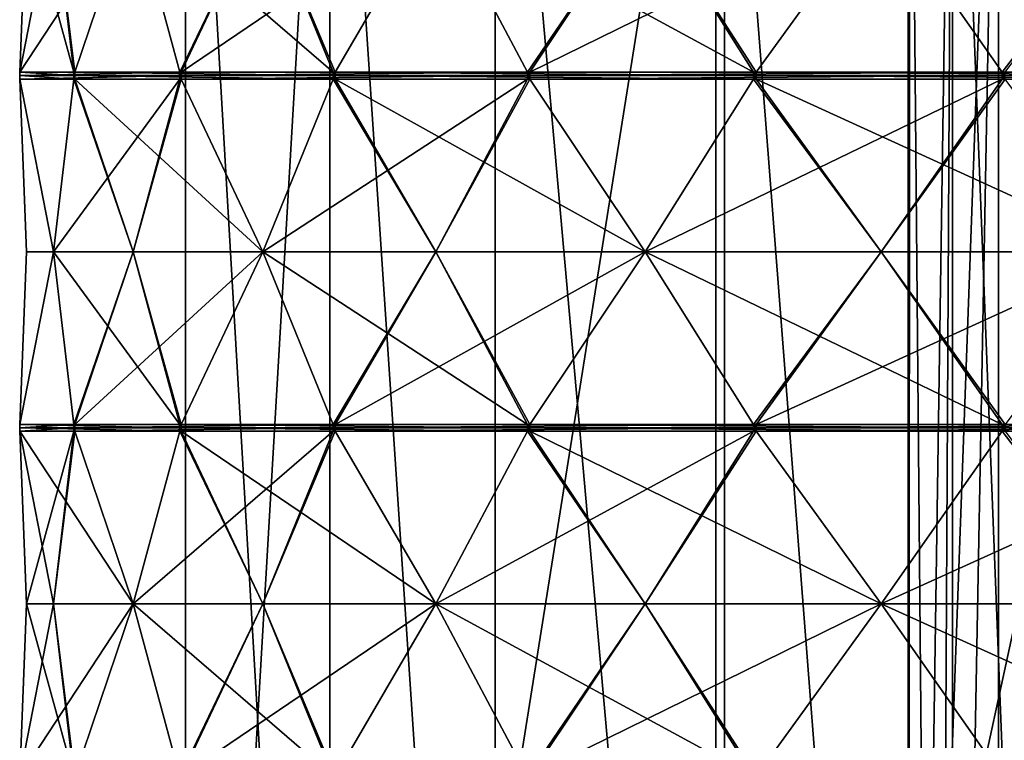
# Model space of a CAD drawing. Header units: millimetres. Extents: x -22 to 22, y 0 to 166.
# Tile 114 of 119: x -17 to -4, y 146 to 156. Entities that reach past the tile are written whole.
import ezdxf

# ---------------------------------------------------------------- set-up
doc = ezdxf.new("R2010")
doc.units = ezdxf.units.MM
doc.header["$LTSCALE"] = 65.185185
for name, color, linetype in [('399', 7, 'CONTINUOUS'), ('402', 7, 'CONTINUOUS'), ('416', 7, 'CONTINUOUS'), ('419', 7, 'CONTINUOUS'), ('420', 7, 'CONTINUOUS'), ('421', 7, 'CONTINUOUS'), ('422', 7, 'CONTINUOUS'), ('423', 7, 'CONTINUOUS'), ('424', 7, 'CONTINUOUS'), ('425', 7, 'CONTINUOUS'), ('434', 7, 'CONTINUOUS'), ('435', 7, 'CONTINUOUS'), ('436', 7, 'CONTINUOUS'), ('437', 7, 'CONTINUOUS'), ('438', 7, 'CONTINUOUS'), ('439', 7, 'CONTINUOUS'), ('440', 7, 'CONTINUOUS'), ('503', 7, 'CONTINUOUS'), ('504', 7, 'CONTINUOUS'), ('505', 7, 'CONTINUOUS'), ('506', 7, 'CONTINUOUS'), ('507', 7, 'CONTINUOUS'), ('508', 7, 'CONTINUOUS'), ('509', 7, 'CONTINUOUS'), ('518', 7, 'CONTINUOUS'), ('519', 7, 'CONTINUOUS'), ('520', 7, 'CONTINUOUS'), ('521', 7, 'CONTINUOUS'), ('522', 7, 'CONTINUOUS'), ('523', 7, 'CONTINUOUS'), ('524', 7, 'CONTINUOUS'), ('605', 7, 'CONTINUOUS'), ('609', 7, 'CONTINUOUS'), ('670', 7, 'CONTINUOUS'), ('674', 7, 'CONTINUOUS'), ('678', 7, 'CONTINUOUS'), ('682', 7, 'CONTINUOUS'), ('685', 7, 'CONTINUOUS'), ('689', 7, 'CONTINUOUS'), ('692', 7, 'CONTINUOUS'), ('696', 7, 'CONTINUOUS'), ('699', 7, 'CONTINUOUS'), ('703', 7, 'CONTINUOUS'), ('706', 7, 'CONTINUOUS'), ('710', 7, 'CONTINUOUS')]:
    doc.layers.add(name, color=color, linetype=linetype)

msp = doc.modelspace()

# ---------------------------------------------------------------- linework, layer by layer
at = {"layer": '399', "linetype": 'CONTINUOUS'}
for points in [[(-14.919, 163.5, -0.042), (-12.91, 163.5, 7.458), (-14.919, 129, -0.042), (-14.919, 163.5, -0.042)], [(-14.919, 129, -0.042), (-12.91, 163.5, 7.458), (-12.91, 129, 7.458), (-14.919, 129, -0.042)], [(-12.91, 163.5, -7.542), (-14.919, 163.5, -0.042), (-12.91, 129, -7.542), (-12.91, 163.5, -7.542)], [(-12.91, 129, -7.542), (-14.919, 163.5, -0.042), (-14.919, 129, -0.042), (-12.91, 129, -7.542)], [(-12.91, 163.5, 7.458), (-7.419, 163.5, 12.948), (-12.91, 129, 7.458), (-12.91, 163.5, 7.458)], [(-12.91, 129, 7.458), (-7.419, 163.5, 12.948), (-7.419, 129, 12.948), (-12.91, 129, 7.458)], [(-7.419, 163.5, 12.948), (0.081, 163.5, 14.958), (-7.419, 129, 12.948), (-7.419, 163.5, 12.948)], [(-7.419, 129, 12.948), (0.081, 163.5, 14.958), (0.081, 129, 14.958), (-7.419, 129, 12.948)]]:
    msp.add_3dface(points, dxfattribs=at)
at = {"layer": '402', "linetype": 'CONTINUOUS'}
for points in [[(-4.866, 122, -0.768), (-4.471, 122, 2.026), (-4.843, 163.5, 0.826), (-4.866, 122, -0.768)], [(-4.249, 129, -2.542), (-4.866, 122, -0.768), (-4.249, 163.5, -2.542), (-4.249, 129, -2.542)], [(-4.249, 163.5, -2.542), (-4.866, 122, -0.768), (-4.843, 163.5, -0.911), (-4.249, 163.5, -2.542)], [(-4.843, 163.5, -0.911), (-4.866, 122, -0.768), (-4.843, 163.5, 0.826), (-4.843, 163.5, -0.911)], [(-4.843, 163.5, 0.826), (-4.471, 122, 2.026), (-4.249, 163.5, 2.457), (-4.843, 163.5, 0.826)], [(-4.471, 122, 2.026), (-2.627, 122, 4.161), (-4.249, 163.5, 2.457), (-4.471, 122, 2.026)], [(-4.249, 163.5, 2.457), (-2.627, 122, 4.161), (-3.133, 163.5, 3.788), (-4.249, 163.5, 2.457)]]:
    msp.add_3dface(points, dxfattribs=at)
at = {"layer": '416', "linetype": 'CONTINUOUS'}
for points in [[(-12.91, 163.5, -7.542), (-12.91, 129, -7.542), (-10.613, 129, -9.61), (-12.91, 163.5, -7.542)], [(-12.91, 163.5, -7.542), (-10.613, 129, -9.61), (-10.613, 163.5, -9.61), (-12.91, 163.5, -7.542)], [(-10.613, 129, -9.61), (-7.54, 129, -9.933), (-10.613, 163.5, -9.61), (-10.613, 129, -9.61)], [(-7.54, 129, -9.933), (-7.54, 163.5, -9.933), (-10.613, 163.5, -9.61), (-7.54, 129, -9.933)], [(-7.54, 129, -9.933), (-4.864, 129, -8.388), (-7.54, 163.5, -9.933), (-7.54, 129, -9.933)], [(-4.864, 129, -8.388), (-4.864, 163.5, -8.388), (-7.54, 163.5, -9.933), (-4.864, 129, -8.388)], [(-4.864, 129, -8.388), (-3.607, 129, -5.565), (-3.607, 163.5, -5.565), (-4.864, 129, -8.388)], [(-4.864, 129, -8.388), (-3.607, 163.5, -5.565), (-4.864, 163.5, -8.388), (-4.864, 129, -8.388)], [(-3.607, 129, -5.565), (-4.249, 129, -2.542), (-3.607, 163.5, -5.565), (-3.607, 129, -5.565)], [(-4.249, 129, -2.542), (-4.249, 163.5, -2.542), (-3.607, 163.5, -5.565), (-4.249, 129, -2.542)]]:
    msp.add_3dface(points, dxfattribs=at)
at = {"layer": '419', "linetype": 'CONTINUOUS'}
for points in [[(-6.978, 155.248, -15.946), (-7.015, 155.248, -15.93), (-8.526, 157.65, -14.95), (-6.978, 155.248, -15.946)], [(-5.239, 157.65, -16.414), (-6.978, 155.248, -15.946), (-8.526, 157.65, -14.95), (-5.239, 157.65, -16.414)], [(-6.996, 155.248, -15.938), (-7.015, 155.248, -15.93), (-6.978, 155.248, -15.946), (-6.996, 155.248, -15.938)]]:
    msp.add_3dface(points, dxfattribs=at)
at = {"layer": '420', "linetype": 'CONTINUOUS'}
for points in [[(-12.836, 155.248, -11.701), (-12.864, 155.248, -11.67), (-13.845, 157.65, -10.16), (-12.836, 155.248, -11.701)], [(-11.437, 157.65, -12.835), (-12.836, 155.248, -11.701), (-13.845, 157.65, -10.16), (-11.437, 157.65, -12.835)], [(-12.85, 155.248, -11.685), (-12.864, 155.248, -11.67), (-12.836, 155.248, -11.701), (-12.85, 155.248, -11.685)]]:
    msp.add_3dface(points, dxfattribs=at)
at = {"layer": '421', "linetype": 'CONTINUOUS'}
for points in [[(-16.461, 155.248, -5.439), (-16.474, 155.248, -5.4), (-16.757, 157.65, -3.621), (-16.461, 155.248, -5.439)], [(-15.645, 157.65, -7.044), (-16.461, 155.248, -5.439), (-16.757, 157.65, -3.621), (-15.645, 157.65, -7.044)], [(-16.468, 155.248, -5.419), (-16.474, 155.248, -5.4), (-16.461, 155.248, -5.439), (-16.468, 155.248, -5.419)]]:
    msp.add_3dface(points, dxfattribs=at)
at = {"layer": '422', "linetype": 'CONTINUOUS'}
for points in [[(-17.226, 155.248, 1.756), (-17.222, 155.248, 1.797), (-16.757, 157.65, 3.537), (-17.226, 155.248, 1.756)], [(-17.133, 157.65, -0.042), (-17.226, 155.248, 1.756), (-16.757, 157.65, 3.537), (-17.133, 157.65, -0.042)], [(-17.224, 155.248, 1.776), (-17.222, 155.248, 1.797), (-17.226, 155.248, 1.756), (-17.224, 155.248, 1.776)]]:
    msp.add_3dface(points, dxfattribs=at)
at = {"layer": '423', "linetype": 'CONTINUOUS'}
for points in [[(-15.645, 157.65, 6.959), (-14.998, 155.248, 8.64), (-13.845, 157.65, 10.076), (-15.645, 157.65, 6.959)], [(-14.998, 155.248, 8.64), (-14.978, 155.248, 8.675), (-13.845, 157.65, 10.076), (-14.998, 155.248, 8.64)], [(-14.988, 155.248, 8.658), (-14.978, 155.248, 8.675), (-14.998, 155.248, 8.64), (-14.988, 155.248, 8.658)]]:
    msp.add_3dface(points, dxfattribs=at)
at = {"layer": '424', "linetype": 'CONTINUOUS'}
for points in [[(-11.437, 157.65, 12.75), (-10.163, 155.248, 14.022), (-8.526, 157.65, 14.865), (-11.437, 157.65, 12.75)], [(-10.163, 155.248, 14.022), (-10.13, 155.248, 14.047), (-8.526, 157.65, 14.865), (-10.163, 155.248, 14.022)], [(-10.147, 155.248, 14.034), (-10.13, 155.248, 14.047), (-10.163, 155.248, 14.022), (-10.147, 155.248, 14.034)]]:
    msp.add_3dface(points, dxfattribs=at)
at = {"layer": '425', "linetype": 'CONTINUOUS'}
for points in [[(-5.239, 157.65, 16.329), (-3.557, 155.248, 16.973), (-1.719, 157.65, 17.077), (-5.239, 157.65, 16.329)], [(-3.557, 155.248, 16.973), (-3.517, 155.248, 16.982), (-1.719, 157.65, 17.077), (-3.557, 155.248, 16.973)], [(-3.537, 155.248, 16.977), (-3.517, 155.248, 16.982), (-3.557, 155.248, 16.973), (-3.537, 155.248, 16.977)]]:
    msp.add_3dface(points, dxfattribs=at)
at = {"layer": '434', "linetype": 'CONTINUOUS'}
for points in [[(-7.015, 155.152, -15.93), (-5.239, 152.75, -16.414), (-8.526, 152.75, -14.95), (-7.015, 155.152, -15.93)], [(-6.978, 155.152, -15.946), (-5.239, 152.75, -16.414), (-7.015, 155.152, -15.93), (-6.978, 155.152, -15.946)], [(-6.996, 155.152, -15.938), (-6.978, 155.152, -15.946), (-7.015, 155.152, -15.93), (-6.996, 155.152, -15.938)], [(-8.526, 152.75, -14.95), (-3.557, 150.348, -17.058), (-10.13, 150.348, -14.131), (-8.526, 152.75, -14.95)], [(-5.239, 152.75, -16.414), (-3.557, 150.348, -17.058), (-8.526, 152.75, -14.95), (-5.239, 152.75, -16.414)], [(-3.557, 150.348, -17.058), (-3.557, 150.3, -17.058), (-10.13, 150.348, -14.131), (-3.557, 150.348, -17.058)], [(-10.13, 150.348, -14.131), (-3.557, 150.3, -17.058), (-10.13, 150.3, -14.131), (-10.13, 150.348, -14.131)], [(-3.557, 150.3, -17.058), (-3.557, 150.252, -17.058), (-10.13, 150.3, -14.131), (-3.557, 150.3, -17.058)], [(-10.13, 150.3, -14.131), (-3.557, 150.252, -17.058), (-10.13, 150.252, -14.131), (-10.13, 150.3, -14.131)], [(-3.557, 150.252, -17.058), (-5.239, 147.85, -16.414), (-10.13, 150.252, -14.131), (-3.557, 150.252, -17.058)], [(-10.13, 150.252, -14.131), (-5.239, 147.85, -16.414), (-8.526, 147.85, -14.95), (-10.13, 150.252, -14.131)], [(-6.978, 145.448, -15.946), (-7.015, 145.448, -15.93), (-8.526, 147.85, -14.95), (-6.978, 145.448, -15.946)], [(-5.239, 147.85, -16.414), (-6.978, 145.448, -15.946), (-8.526, 147.85, -14.95), (-5.239, 147.85, -16.414)]]:
    msp.add_3dface(points, dxfattribs=at)
at = {"layer": '435', "linetype": 'CONTINUOUS'}
for points in [[(-12.864, 155.152, -11.67), (-11.437, 152.75, -12.835), (-13.845, 152.75, -10.16), (-12.864, 155.152, -11.67)], [(-12.836, 155.152, -11.701), (-11.437, 152.75, -12.835), (-12.864, 155.152, -11.67), (-12.836, 155.152, -11.701)], [(-12.85, 155.152, -11.685), (-12.836, 155.152, -11.701), (-12.864, 155.152, -11.67), (-12.85, 155.152, -11.685)], [(-13.845, 152.75, -10.16), (-10.163, 150.348, -14.107), (-14.978, 150.348, -8.76), (-13.845, 152.75, -10.16)], [(-11.437, 152.75, -12.835), (-10.163, 150.348, -14.107), (-13.845, 152.75, -10.16), (-11.437, 152.75, -12.835)], [(-10.163, 150.348, -14.107), (-10.163, 150.3, -14.107), (-14.978, 150.348, -8.76), (-10.163, 150.348, -14.107)], [(-14.978, 150.348, -8.76), (-10.163, 150.3, -14.107), (-14.978, 150.3, -8.76), (-14.978, 150.348, -8.76)], [(-10.163, 150.3, -14.107), (-10.163, 150.252, -14.107), (-14.978, 150.3, -8.76), (-10.163, 150.3, -14.107)], [(-14.978, 150.3, -8.76), (-10.163, 150.252, -14.107), (-14.978, 150.252, -8.76), (-14.978, 150.3, -8.76)], [(-10.163, 150.252, -14.107), (-11.437, 147.85, -12.835), (-14.978, 150.252, -8.76), (-10.163, 150.252, -14.107)], [(-14.978, 150.252, -8.76), (-11.437, 147.85, -12.835), (-13.845, 147.85, -10.16), (-14.978, 150.252, -8.76)], [(-12.836, 145.448, -11.701), (-12.864, 145.448, -11.67), (-13.845, 147.85, -10.16), (-12.836, 145.448, -11.701)], [(-11.437, 147.85, -12.835), (-12.836, 145.448, -11.701), (-13.845, 147.85, -10.16), (-11.437, 147.85, -12.835)]]:
    msp.add_3dface(points, dxfattribs=at)
at = {"layer": '436', "linetype": 'CONTINUOUS'}
for points in [[(-16.474, 155.152, -5.4), (-15.645, 152.75, -7.044), (-16.757, 152.75, -3.621), (-16.474, 155.152, -5.4)], [(-16.461, 155.152, -5.439), (-15.645, 152.75, -7.044), (-16.474, 155.152, -5.4), (-16.461, 155.152, -5.439)], [(-16.468, 155.152, -5.419), (-16.461, 155.152, -5.439), (-16.474, 155.152, -5.4), (-16.468, 155.152, -5.419)], [(-16.757, 152.75, -3.621), (-14.998, 150.348, -8.725), (-17.222, 150.348, -1.882), (-16.757, 152.75, -3.621)], [(-15.645, 152.75, -7.044), (-14.998, 150.348, -8.725), (-16.757, 152.75, -3.621), (-15.645, 152.75, -7.044)], [(-14.998, 150.348, -8.725), (-14.998, 150.3, -8.725), (-17.222, 150.348, -1.882), (-14.998, 150.348, -8.725)], [(-17.222, 150.348, -1.882), (-14.998, 150.3, -8.725), (-17.222, 150.3, -1.881), (-17.222, 150.348, -1.882)], [(-14.998, 150.3, -8.725), (-14.998, 150.252, -8.725), (-17.222, 150.3, -1.881), (-14.998, 150.3, -8.725)], [(-17.222, 150.3, -1.881), (-14.998, 150.252, -8.725), (-17.222, 150.252, -1.882), (-17.222, 150.3, -1.881)], [(-14.998, 150.252, -8.725), (-15.645, 147.85, -7.044), (-17.222, 150.252, -1.882), (-14.998, 150.252, -8.725)], [(-17.222, 150.252, -1.882), (-15.645, 147.85, -7.044), (-16.757, 147.85, -3.621), (-17.222, 150.252, -1.882)], [(-16.461, 145.448, -5.439), (-16.474, 145.448, -5.4), (-16.757, 147.85, -3.621), (-16.461, 145.448, -5.439)], [(-15.645, 147.85, -7.044), (-16.461, 145.448, -5.439), (-16.757, 147.85, -3.621), (-15.645, 147.85, -7.044)]]:
    msp.add_3dface(points, dxfattribs=at)
at = {"layer": '437', "linetype": 'CONTINUOUS'}
for points in [[(-17.226, 155.152, 1.756), (-17.133, 152.75, -0.042), (-17.222, 155.152, 1.797), (-17.226, 155.152, 1.756)], [(-17.224, 155.152, 1.776), (-17.226, 155.152, 1.756), (-17.222, 155.152, 1.797), (-17.224, 155.152, 1.776)], [(-17.222, 155.152, 1.797), (-17.133, 152.75, -0.042), (-16.757, 152.75, 3.537), (-17.222, 155.152, 1.797)], [(-17.133, 152.75, -0.042), (-17.226, 150.348, -1.841), (-16.757, 152.75, 3.537), (-17.133, 152.75, -0.042)], [(-16.757, 152.75, 3.537), (-17.226, 150.348, -1.841), (-16.474, 150.348, 5.315), (-16.757, 152.75, 3.537)], [(-17.226, 150.348, -1.841), (-17.226, 150.3, -1.841), (-16.474, 150.348, 5.315), (-17.226, 150.348, -1.841)], [(-16.474, 150.348, 5.315), (-17.226, 150.3, -1.841), (-16.474, 150.3, 5.315), (-16.474, 150.348, 5.315)], [(-17.226, 150.3, -1.841), (-17.226, 150.252, -1.841), (-16.474, 150.3, 5.315), (-17.226, 150.3, -1.841)], [(-16.474, 150.3, 5.315), (-17.226, 150.252, -1.841), (-16.474, 150.252, 5.315), (-16.474, 150.3, 5.315)], [(-17.226, 150.252, -1.841), (-17.133, 147.85, -0.042), (-16.474, 150.252, 5.315), (-17.226, 150.252, -1.841)], [(-16.474, 150.252, 5.315), (-17.133, 147.85, -0.042), (-16.757, 147.85, 3.537), (-16.474, 150.252, 5.315)], [(-17.226, 145.448, 1.756), (-17.222, 145.448, 1.797), (-16.757, 147.85, 3.537), (-17.226, 145.448, 1.756)], [(-17.133, 147.85, -0.042), (-17.226, 145.448, 1.756), (-16.757, 147.85, 3.537), (-17.133, 147.85, -0.042)]]:
    msp.add_3dface(points, dxfattribs=at)
at = {"layer": '438', "linetype": 'CONTINUOUS'}
for points in [[(-14.998, 155.152, 8.64), (-15.645, 152.75, 6.959), (-14.978, 155.152, 8.675), (-14.998, 155.152, 8.64)], [(-14.978, 155.152, 8.675), (-15.645, 152.75, 6.959), (-13.845, 152.75, 10.076), (-14.978, 155.152, 8.675)], [(-14.988, 155.152, 8.658), (-14.998, 155.152, 8.64), (-14.978, 155.152, 8.675), (-14.988, 155.152, 8.658)], [(-15.645, 152.75, 6.959), (-16.461, 150.348, 5.354), (-13.845, 152.75, 10.076), (-15.645, 152.75, 6.959)], [(-13.845, 152.75, 10.076), (-16.461, 150.348, 5.354), (-12.864, 150.348, 11.585), (-13.845, 152.75, 10.076)], [(-16.461, 150.348, 5.354), (-16.461, 150.3, 5.354), (-12.864, 150.348, 11.585), (-16.461, 150.348, 5.354)], [(-12.864, 150.348, 11.585), (-16.461, 150.3, 5.354), (-12.864, 150.3, 11.585), (-12.864, 150.348, 11.585)], [(-16.461, 150.3, 5.354), (-16.461, 150.252, 5.354), (-12.864, 150.3, 11.585), (-16.461, 150.3, 5.354)], [(-12.864, 150.3, 11.585), (-16.461, 150.252, 5.354), (-12.864, 150.252, 11.585), (-12.864, 150.3, 11.585)], [(-16.461, 150.252, 5.354), (-15.645, 147.85, 6.959), (-12.864, 150.252, 11.585), (-16.461, 150.252, 5.354)], [(-12.864, 150.252, 11.585), (-15.645, 147.85, 6.959), (-13.845, 147.85, 10.076), (-12.864, 150.252, 11.585)], [(-15.645, 147.85, 6.959), (-14.998, 145.448, 8.64), (-13.845, 147.85, 10.076), (-15.645, 147.85, 6.959)], [(-14.998, 145.448, 8.64), (-14.978, 145.448, 8.675), (-13.845, 147.85, 10.076), (-14.998, 145.448, 8.64)]]:
    msp.add_3dface(points, dxfattribs=at)
at = {"layer": '439', "linetype": 'CONTINUOUS'}
for points in [[(-10.163, 155.152, 14.022), (-11.437, 152.75, 12.75), (-10.13, 155.152, 14.047), (-10.163, 155.152, 14.022)], [(-10.13, 155.152, 14.047), (-11.437, 152.75, 12.75), (-8.526, 152.75, 14.865), (-10.13, 155.152, 14.047)], [(-10.147, 155.152, 14.034), (-10.163, 155.152, 14.022), (-10.13, 155.152, 14.047), (-10.147, 155.152, 14.034)], [(-11.437, 152.75, 12.75), (-12.836, 150.348, 11.616), (-8.526, 152.75, 14.865), (-11.437, 152.75, 12.75)], [(-8.526, 152.75, 14.865), (-12.836, 150.348, 11.616), (-7.015, 150.348, 15.845), (-8.526, 152.75, 14.865)], [(-12.836, 150.348, 11.616), (-12.836, 150.3, 11.616), (-7.015, 150.348, 15.845), (-12.836, 150.348, 11.616)], [(-7.015, 150.348, 15.845), (-12.836, 150.3, 11.616), (-7.015, 150.3, 15.845), (-7.015, 150.348, 15.845)], [(-12.836, 150.3, 11.616), (-12.836, 150.252, 11.616), (-7.015, 150.3, 15.845), (-12.836, 150.3, 11.616)], [(-7.015, 150.3, 15.845), (-12.836, 150.252, 11.616), (-7.015, 150.252, 15.845), (-7.015, 150.3, 15.845)], [(-12.836, 150.252, 11.616), (-11.437, 147.85, 12.75), (-7.015, 150.252, 15.845), (-12.836, 150.252, 11.616)], [(-7.015, 150.252, 15.845), (-11.437, 147.85, 12.75), (-8.526, 147.85, 14.865), (-7.015, 150.252, 15.845)], [(-11.437, 147.85, 12.75), (-10.163, 145.448, 14.022), (-8.526, 147.85, 14.865), (-11.437, 147.85, 12.75)], [(-10.163, 145.448, 14.022), (-10.13, 145.448, 14.047), (-8.526, 147.85, 14.865), (-10.163, 145.448, 14.022)]]:
    msp.add_3dface(points, dxfattribs=at)
at = {"layer": '440', "linetype": 'CONTINUOUS'}
for points in [[(-3.557, 155.152, 16.973), (-5.239, 152.75, 16.329), (-3.517, 155.152, 16.982), (-3.557, 155.152, 16.973)], [(-3.517, 155.152, 16.982), (-5.239, 152.75, 16.329), (-1.719, 152.75, 17.077), (-3.517, 155.152, 16.982)], [(-3.537, 155.152, 16.977), (-3.557, 155.152, 16.973), (-3.517, 155.152, 16.982), (-3.537, 155.152, 16.977)], [(-5.239, 152.75, 16.329), (-6.978, 150.348, 15.862), (-1.719, 152.75, 17.077), (-5.239, 152.75, 16.329)], [(-1.719, 152.75, 17.077), (-6.978, 150.348, 15.862), (0.06, 150.348, 17.358), (-1.719, 152.75, 17.077)], [(-6.978, 150.348, 15.862), (-6.978, 150.3, 15.862), (0.06, 150.348, 17.358), (-6.978, 150.348, 15.862)], [(0.06, 150.348, 17.358), (-6.978, 150.3, 15.862), (0.06, 150.3, 17.358), (0.06, 150.348, 17.358)], [(-6.978, 150.3, 15.862), (-6.978, 150.252, 15.862), (0.06, 150.3, 17.358), (-6.978, 150.3, 15.862)], [(0.06, 150.3, 17.358), (-6.978, 150.252, 15.862), (0.06, 150.252, 17.358), (0.06, 150.3, 17.358)], [(-6.978, 150.252, 15.862), (-5.239, 147.85, 16.329), (0.06, 150.252, 17.358), (-6.978, 150.252, 15.862)], [(0.06, 150.252, 17.358), (-5.239, 147.85, 16.329), (-1.719, 147.85, 17.077), (0.06, 150.252, 17.358)], [(-5.239, 147.85, 16.329), (-3.557, 145.448, 16.973), (-1.719, 147.85, 17.077), (-5.239, 147.85, 16.329)], [(-3.557, 145.448, 16.973), (-3.517, 145.448, 16.982), (-1.719, 147.85, 17.077), (-3.557, 145.448, 16.973)]]:
    msp.add_3dface(points, dxfattribs=at)
at = {"layer": '503', "linetype": 'CONTINUOUS'}
for points in [[(0.06, 155.248, -17.442), (-6.978, 155.248, -15.946), (-5.239, 157.65, -16.414), (0.06, 155.248, -17.442)], [(-1.719, 157.65, -17.162), (0.06, 155.248, -17.442), (-5.239, 157.65, -16.414), (-1.719, 157.65, -17.162)], [(-6.978, 155.248, -15.946), (0.06, 155.248, -17.442), (0.06, 155.2, -17.442), (-6.978, 155.248, -15.946)], [(-6.978, 155.2, -15.946), (-6.978, 155.248, -15.946), (0.06, 155.2, -17.442), (-6.978, 155.2, -15.946)], [(0.06, 155.152, -17.442), (-6.978, 155.152, -15.946), (-6.978, 155.2, -15.946), (0.06, 155.152, -17.442)], [(0.06, 155.152, -17.442), (-6.978, 155.2, -15.946), (0.06, 155.2, -17.442), (0.06, 155.152, -17.442)], [(0.06, 155.152, -17.442), (-1.719, 152.75, -17.162), (-6.978, 155.152, -15.946), (0.06, 155.152, -17.442)], [(-1.719, 152.75, -17.162), (-5.239, 152.75, -16.414), (-6.978, 155.152, -15.946), (-1.719, 152.75, -17.162)], [(-1.719, 152.75, -17.162), (-3.517, 150.348, -17.066), (-5.239, 152.75, -16.414), (-1.719, 152.75, -17.162)], [(-3.517, 150.348, -17.066), (-3.557, 150.348, -17.058), (-5.239, 152.75, -16.414), (-3.517, 150.348, -17.066)], [(-3.557, 150.348, -17.058), (-3.517, 150.348, -17.066), (-3.537, 150.348, -17.062), (-3.557, 150.348, -17.058)]]:
    msp.add_3dface(points, dxfattribs=at)
at = {"layer": '504', "linetype": 'CONTINUOUS'}
for points in [[(-7.015, 155.248, -15.93), (-12.836, 155.248, -11.701), (-11.437, 157.65, -12.835), (-7.015, 155.248, -15.93)], [(-8.526, 157.65, -14.95), (-7.015, 155.248, -15.93), (-11.437, 157.65, -12.835), (-8.526, 157.65, -14.95)], [(-12.836, 155.248, -11.701), (-7.015, 155.248, -15.93), (-7.015, 155.2, -15.93), (-12.836, 155.248, -11.701)], [(-12.836, 155.2, -11.7), (-12.836, 155.248, -11.701), (-7.015, 155.2, -15.93), (-12.836, 155.2, -11.7)], [(-7.015, 155.152, -15.93), (-12.836, 155.152, -11.701), (-12.836, 155.2, -11.7), (-7.015, 155.152, -15.93)], [(-7.015, 155.152, -15.93), (-12.836, 155.2, -11.7), (-7.015, 155.2, -15.93), (-7.015, 155.152, -15.93)], [(-7.015, 155.152, -15.93), (-8.526, 152.75, -14.95), (-12.836, 155.152, -11.701), (-7.015, 155.152, -15.93)], [(-8.526, 152.75, -14.95), (-11.437, 152.75, -12.835), (-12.836, 155.152, -11.701), (-8.526, 152.75, -14.95)], [(-8.526, 152.75, -14.95), (-10.13, 150.348, -14.131), (-11.437, 152.75, -12.835), (-8.526, 152.75, -14.95)], [(-10.13, 150.348, -14.131), (-10.163, 150.348, -14.107), (-11.437, 152.75, -12.835), (-10.13, 150.348, -14.131)], [(-10.163, 150.348, -14.107), (-10.13, 150.348, -14.131), (-10.147, 150.348, -14.119), (-10.163, 150.348, -14.107)]]:
    msp.add_3dface(points, dxfattribs=at)
at = {"layer": '505', "linetype": 'CONTINUOUS'}
for points in [[(-12.864, 155.248, -11.67), (-16.461, 155.248, -5.439), (-15.645, 157.65, -7.044), (-12.864, 155.248, -11.67)], [(-13.845, 157.65, -10.16), (-12.864, 155.248, -11.67), (-15.645, 157.65, -7.044), (-13.845, 157.65, -10.16)], [(-16.461, 155.248, -5.439), (-12.864, 155.248, -11.67), (-12.864, 155.2, -11.67), (-16.461, 155.248, -5.439)], [(-16.461, 155.2, -5.439), (-16.461, 155.248, -5.439), (-12.864, 155.2, -11.67), (-16.461, 155.2, -5.439)], [(-12.864, 155.152, -11.67), (-16.461, 155.152, -5.439), (-16.461, 155.2, -5.439), (-12.864, 155.152, -11.67)], [(-12.864, 155.152, -11.67), (-16.461, 155.2, -5.439), (-12.864, 155.2, -11.67), (-12.864, 155.152, -11.67)], [(-12.864, 155.152, -11.67), (-13.845, 152.75, -10.16), (-16.461, 155.152, -5.439), (-12.864, 155.152, -11.67)], [(-13.845, 152.75, -10.16), (-15.645, 152.75, -7.044), (-16.461, 155.152, -5.439), (-13.845, 152.75, -10.16)], [(-13.845, 152.75, -10.16), (-14.978, 150.348, -8.76), (-15.645, 152.75, -7.044), (-13.845, 152.75, -10.16)], [(-14.978, 150.348, -8.76), (-14.998, 150.348, -8.725), (-15.645, 152.75, -7.044), (-14.978, 150.348, -8.76)], [(-14.998, 150.348, -8.725), (-14.978, 150.348, -8.76), (-14.988, 150.348, -8.742), (-14.998, 150.348, -8.725)]]:
    msp.add_3dface(points, dxfattribs=at)
at = {"layer": '506', "linetype": 'CONTINUOUS'}
for points in [[(-16.474, 155.248, -5.4), (-17.226, 155.248, 1.756), (-17.133, 157.65, -0.042), (-16.474, 155.248, -5.4)], [(-16.757, 157.65, -3.621), (-16.474, 155.248, -5.4), (-17.133, 157.65, -0.042), (-16.757, 157.65, -3.621)], [(-17.226, 155.248, 1.756), (-16.474, 155.248, -5.4), (-16.474, 155.2, -5.4), (-17.226, 155.248, 1.756)], [(-17.226, 155.2, 1.756), (-17.226, 155.248, 1.756), (-16.474, 155.2, -5.4), (-17.226, 155.2, 1.756)], [(-16.474, 155.152, -5.4), (-17.226, 155.152, 1.756), (-17.226, 155.2, 1.756), (-16.474, 155.152, -5.4)], [(-16.474, 155.152, -5.4), (-17.226, 155.2, 1.756), (-16.474, 155.2, -5.4), (-16.474, 155.152, -5.4)], [(-16.474, 155.152, -5.4), (-16.757, 152.75, -3.621), (-17.226, 155.152, 1.756), (-16.474, 155.152, -5.4)], [(-16.757, 152.75, -3.621), (-17.133, 152.75, -0.042), (-17.226, 155.152, 1.756), (-16.757, 152.75, -3.621)], [(-17.222, 150.348, -1.882), (-17.226, 150.348, -1.841), (-17.133, 152.75, -0.042), (-17.222, 150.348, -1.882)], [(-16.757, 152.75, -3.621), (-17.222, 150.348, -1.882), (-17.133, 152.75, -0.042), (-16.757, 152.75, -3.621)], [(-17.226, 150.348, -1.841), (-17.222, 150.348, -1.882), (-17.224, 150.348, -1.861), (-17.226, 150.348, -1.841)]]:
    msp.add_3dface(points, dxfattribs=at)
at = {"layer": '507', "linetype": 'CONTINUOUS'}
for points in [[(-16.757, 157.65, 3.537), (-17.222, 155.248, 1.797), (-15.645, 157.65, 6.959), (-16.757, 157.65, 3.537)], [(-17.222, 155.248, 1.797), (-14.998, 155.248, 8.64), (-15.645, 157.65, 6.959), (-17.222, 155.248, 1.797)], [(-14.998, 155.248, 8.64), (-17.222, 155.248, 1.797), (-17.222, 155.2, 1.797), (-14.998, 155.248, 8.64)], [(-14.998, 155.2, 8.64), (-14.998, 155.248, 8.64), (-17.222, 155.2, 1.797), (-14.998, 155.2, 8.64)], [(-17.222, 155.152, 1.797), (-14.998, 155.152, 8.64), (-14.998, 155.2, 8.64), (-17.222, 155.152, 1.797)], [(-17.222, 155.152, 1.797), (-14.998, 155.2, 8.64), (-17.222, 155.2, 1.797), (-17.222, 155.152, 1.797)], [(-17.222, 155.152, 1.797), (-16.757, 152.75, 3.537), (-14.998, 155.152, 8.64), (-17.222, 155.152, 1.797)], [(-16.757, 152.75, 3.537), (-15.645, 152.75, 6.959), (-14.998, 155.152, 8.64), (-16.757, 152.75, 3.537)], [(-16.757, 152.75, 3.537), (-16.474, 150.348, 5.315), (-15.645, 152.75, 6.959), (-16.757, 152.75, 3.537)], [(-16.474, 150.348, 5.315), (-16.461, 150.348, 5.354), (-15.645, 152.75, 6.959), (-16.474, 150.348, 5.315)], [(-16.461, 150.348, 5.354), (-16.474, 150.348, 5.315), (-16.468, 150.348, 5.334), (-16.461, 150.348, 5.354)]]:
    msp.add_3dface(points, dxfattribs=at)
at = {"layer": '508', "linetype": 'CONTINUOUS'}
for points in [[(-13.845, 157.65, 10.076), (-14.978, 155.248, 8.675), (-11.437, 157.65, 12.75), (-13.845, 157.65, 10.076)], [(-14.978, 155.248, 8.675), (-10.163, 155.248, 14.022), (-11.437, 157.65, 12.75), (-14.978, 155.248, 8.675)], [(-10.163, 155.248, 14.022), (-14.978, 155.248, 8.675), (-14.978, 155.2, 8.675), (-10.163, 155.248, 14.022)], [(-10.163, 155.2, 14.022), (-10.163, 155.248, 14.022), (-14.978, 155.2, 8.675), (-10.163, 155.2, 14.022)], [(-14.978, 155.152, 8.675), (-10.163, 155.152, 14.022), (-10.163, 155.2, 14.022), (-14.978, 155.152, 8.675)], [(-14.978, 155.152, 8.675), (-10.163, 155.2, 14.022), (-14.978, 155.2, 8.675), (-14.978, 155.152, 8.675)], [(-14.978, 155.152, 8.675), (-13.845, 152.75, 10.076), (-10.163, 155.152, 14.022), (-14.978, 155.152, 8.675)], [(-13.845, 152.75, 10.076), (-11.437, 152.75, 12.75), (-10.163, 155.152, 14.022), (-13.845, 152.75, 10.076)], [(-13.845, 152.75, 10.076), (-12.864, 150.348, 11.585), (-11.437, 152.75, 12.75), (-13.845, 152.75, 10.076)], [(-12.864, 150.348, 11.585), (-12.836, 150.348, 11.616), (-11.437, 152.75, 12.75), (-12.864, 150.348, 11.585)], [(-12.836, 150.348, 11.616), (-12.864, 150.348, 11.585), (-12.85, 150.348, 11.6), (-12.836, 150.348, 11.616)]]:
    msp.add_3dface(points, dxfattribs=at)
at = {"layer": '509', "linetype": 'CONTINUOUS'}
for points in [[(-8.526, 157.65, 14.865), (-10.13, 155.248, 14.047), (-5.239, 157.65, 16.329), (-8.526, 157.65, 14.865)], [(-10.13, 155.248, 14.047), (-3.557, 155.248, 16.973), (-5.239, 157.65, 16.329), (-10.13, 155.248, 14.047)], [(-3.557, 155.248, 16.973), (-10.13, 155.248, 14.047), (-10.13, 155.2, 14.046), (-3.557, 155.248, 16.973)], [(-3.557, 155.2, 16.973), (-3.557, 155.248, 16.973), (-10.13, 155.2, 14.046), (-3.557, 155.2, 16.973)], [(-10.13, 155.152, 14.047), (-3.557, 155.152, 16.973), (-3.557, 155.2, 16.973), (-10.13, 155.152, 14.047)], [(-10.13, 155.152, 14.047), (-3.557, 155.2, 16.973), (-10.13, 155.2, 14.046), (-10.13, 155.152, 14.047)], [(-10.13, 155.152, 14.047), (-8.526, 152.75, 14.865), (-3.557, 155.152, 16.973), (-10.13, 155.152, 14.047)], [(-8.526, 152.75, 14.865), (-5.239, 152.75, 16.329), (-3.557, 155.152, 16.973), (-8.526, 152.75, 14.865)], [(-8.526, 152.75, 14.865), (-7.015, 150.348, 15.845), (-5.239, 152.75, 16.329), (-8.526, 152.75, 14.865)], [(-7.015, 150.348, 15.845), (-6.978, 150.348, 15.862), (-5.239, 152.75, 16.329), (-7.015, 150.348, 15.845)], [(-6.978, 150.348, 15.862), (-7.015, 150.348, 15.845), (-6.996, 150.348, 15.853), (-6.978, 150.348, 15.862)]]:
    msp.add_3dface(points, dxfattribs=at)
at = {"layer": '518', "linetype": 'CONTINUOUS'}
for points in [[(-1.719, 147.85, -17.162), (-5.239, 147.85, -16.414), (-3.557, 150.252, -17.058), (-1.719, 147.85, -17.162)], [(-3.517, 150.252, -17.066), (-1.719, 147.85, -17.162), (-3.557, 150.252, -17.058), (-3.517, 150.252, -17.066)], [(-3.517, 150.252, -17.066), (-3.557, 150.252, -17.058), (-3.537, 150.252, -17.062), (-3.517, 150.252, -17.066)], [(0.06, 145.448, -17.442), (-6.978, 145.448, -15.946), (-5.239, 147.85, -16.414), (0.06, 145.448, -17.442)], [(-1.719, 147.85, -17.162), (0.06, 145.448, -17.442), (-5.239, 147.85, -16.414), (-1.719, 147.85, -17.162)]]:
    msp.add_3dface(points, dxfattribs=at)
at = {"layer": '519', "linetype": 'CONTINUOUS'}
for points in [[(-8.526, 147.85, -14.95), (-11.437, 147.85, -12.835), (-10.163, 150.252, -14.107), (-8.526, 147.85, -14.95)], [(-10.13, 150.252, -14.131), (-8.526, 147.85, -14.95), (-10.163, 150.252, -14.107), (-10.13, 150.252, -14.131)], [(-10.13, 150.252, -14.131), (-10.163, 150.252, -14.107), (-10.147, 150.252, -14.119), (-10.13, 150.252, -14.131)], [(-7.015, 145.448, -15.93), (-12.836, 145.448, -11.701), (-11.437, 147.85, -12.835), (-7.015, 145.448, -15.93)], [(-8.526, 147.85, -14.95), (-7.015, 145.448, -15.93), (-11.437, 147.85, -12.835), (-8.526, 147.85, -14.95)]]:
    msp.add_3dface(points, dxfattribs=at)
at = {"layer": '520', "linetype": 'CONTINUOUS'}
for points in [[(-13.845, 147.85, -10.16), (-15.645, 147.85, -7.044), (-14.998, 150.252, -8.725), (-13.845, 147.85, -10.16)], [(-14.978, 150.252, -8.76), (-13.845, 147.85, -10.16), (-14.998, 150.252, -8.725), (-14.978, 150.252, -8.76)], [(-14.978, 150.252, -8.76), (-14.998, 150.252, -8.725), (-14.988, 150.252, -8.742), (-14.978, 150.252, -8.76)], [(-12.864, 145.448, -11.67), (-16.461, 145.448, -5.439), (-15.645, 147.85, -7.044), (-12.864, 145.448, -11.67)], [(-13.845, 147.85, -10.16), (-12.864, 145.448, -11.67), (-15.645, 147.85, -7.044), (-13.845, 147.85, -10.16)]]:
    msp.add_3dface(points, dxfattribs=at)
at = {"layer": '521', "linetype": 'CONTINUOUS'}
for points in [[(-17.222, 150.252, -1.882), (-16.757, 147.85, -3.621), (-17.226, 150.252, -1.841), (-17.222, 150.252, -1.882)], [(-17.222, 150.252, -1.882), (-17.226, 150.252, -1.841), (-17.224, 150.252, -1.861), (-17.222, 150.252, -1.882)], [(-16.757, 147.85, -3.621), (-17.133, 147.85, -0.042), (-17.226, 150.252, -1.841), (-16.757, 147.85, -3.621)], [(-16.474, 145.448, -5.4), (-17.226, 145.448, 1.756), (-17.133, 147.85, -0.042), (-16.474, 145.448, -5.4)], [(-16.757, 147.85, -3.621), (-16.474, 145.448, -5.4), (-17.133, 147.85, -0.042), (-16.757, 147.85, -3.621)]]:
    msp.add_3dface(points, dxfattribs=at)
at = {"layer": '522', "linetype": 'CONTINUOUS'}
for points in [[(-16.474, 150.252, 5.315), (-16.757, 147.85, 3.537), (-16.461, 150.252, 5.354), (-16.474, 150.252, 5.315)], [(-16.757, 147.85, 3.537), (-15.645, 147.85, 6.959), (-16.461, 150.252, 5.354), (-16.757, 147.85, 3.537)], [(-16.474, 150.252, 5.315), (-16.461, 150.252, 5.354), (-16.468, 150.252, 5.334), (-16.474, 150.252, 5.315)], [(-16.757, 147.85, 3.537), (-17.222, 145.448, 1.797), (-15.645, 147.85, 6.959), (-16.757, 147.85, 3.537)], [(-17.222, 145.448, 1.797), (-14.998, 145.448, 8.64), (-15.645, 147.85, 6.959), (-17.222, 145.448, 1.797)]]:
    msp.add_3dface(points, dxfattribs=at)
at = {"layer": '523', "linetype": 'CONTINUOUS'}
for points in [[(-12.864, 150.252, 11.585), (-13.845, 147.85, 10.076), (-12.836, 150.252, 11.616), (-12.864, 150.252, 11.585)], [(-13.845, 147.85, 10.076), (-11.437, 147.85, 12.75), (-12.836, 150.252, 11.616), (-13.845, 147.85, 10.076)], [(-12.864, 150.252, 11.585), (-12.836, 150.252, 11.616), (-12.85, 150.252, 11.6), (-12.864, 150.252, 11.585)], [(-13.845, 147.85, 10.076), (-14.978, 145.448, 8.675), (-11.437, 147.85, 12.75), (-13.845, 147.85, 10.076)], [(-14.978, 145.448, 8.675), (-10.163, 145.448, 14.022), (-11.437, 147.85, 12.75), (-14.978, 145.448, 8.675)]]:
    msp.add_3dface(points, dxfattribs=at)
at = {"layer": '524', "linetype": 'CONTINUOUS'}
for points in [[(-7.015, 150.252, 15.845), (-8.526, 147.85, 14.865), (-6.978, 150.252, 15.862), (-7.015, 150.252, 15.845)], [(-8.526, 147.85, 14.865), (-5.239, 147.85, 16.329), (-6.978, 150.252, 15.862), (-8.526, 147.85, 14.865)], [(-7.015, 150.252, 15.845), (-6.978, 150.252, 15.862), (-6.996, 150.252, 15.853), (-7.015, 150.252, 15.845)], [(-8.526, 147.85, 14.865), (-10.13, 145.448, 14.047), (-5.239, 147.85, 16.329), (-8.526, 147.85, 14.865)], [(-10.13, 145.448, 14.047), (-3.557, 145.448, 16.973), (-5.239, 147.85, 16.329), (-10.13, 145.448, 14.047)]]:
    msp.add_3dface(points, dxfattribs=at)
at = {"layer": '605', "linetype": 'CONTINUOUS'}
for points in [[(-7.015, 150.348, 15.845), (-7.015, 150.3, 15.845), (-6.996, 150.252, 15.853), (-7.015, 150.348, 15.845)], [(-6.996, 150.348, 15.853), (-7.015, 150.348, 15.845), (-6.996, 150.252, 15.853), (-6.996, 150.348, 15.853)], [(-7.015, 150.3, 15.845), (-7.015, 150.252, 15.845), (-6.996, 150.252, 15.853), (-7.015, 150.3, 15.845)], [(-6.978, 150.252, 15.862), (-6.978, 150.3, 15.862), (-6.996, 150.348, 15.853), (-6.978, 150.252, 15.862)], [(-6.978, 150.252, 15.862), (-6.996, 150.348, 15.853), (-6.996, 150.252, 15.853), (-6.978, 150.252, 15.862)], [(-6.978, 150.3, 15.862), (-6.978, 150.348, 15.862), (-6.996, 150.348, 15.853), (-6.978, 150.3, 15.862)]]:
    msp.add_3dface(points, dxfattribs=at)
at = {"layer": '609', "linetype": 'CONTINUOUS'}
for points in [[(-3.537, 155.248, 16.977), (-3.557, 155.248, 16.973), (-3.537, 155.152, 16.977), (-3.537, 155.248, 16.977)], [(-3.537, 155.152, 16.977), (-3.557, 155.248, 16.973), (-3.557, 155.2, 16.973), (-3.537, 155.152, 16.977)], [(-3.517, 155.248, 16.982), (-3.537, 155.248, 16.977), (-3.517, 155.2, 16.982), (-3.517, 155.248, 16.982)], [(-3.537, 155.248, 16.977), (-3.537, 155.152, 16.977), (-3.517, 155.152, 16.982), (-3.537, 155.248, 16.977)], [(-3.537, 155.248, 16.977), (-3.517, 155.152, 16.982), (-3.517, 155.2, 16.982), (-3.537, 155.248, 16.977)], [(-3.557, 155.152, 16.973), (-3.537, 155.152, 16.977), (-3.557, 155.2, 16.973), (-3.557, 155.152, 16.973)]]:
    msp.add_3dface(points, dxfattribs=at)
at = {"layer": '670', "linetype": 'CONTINUOUS'}
for points in [[(-3.557, 150.252, -17.058), (-3.557, 150.3, -17.058), (-3.537, 150.348, -17.062), (-3.557, 150.252, -17.058)], [(-3.557, 150.252, -17.058), (-3.537, 150.348, -17.062), (-3.537, 150.252, -17.062), (-3.557, 150.252, -17.058)], [(-3.557, 150.3, -17.058), (-3.557, 150.348, -17.058), (-3.537, 150.348, -17.062), (-3.557, 150.3, -17.058)], [(-3.517, 150.348, -17.066), (-3.517, 150.3, -17.066), (-3.537, 150.252, -17.062), (-3.517, 150.348, -17.066)], [(-3.537, 150.348, -17.062), (-3.517, 150.348, -17.066), (-3.537, 150.252, -17.062), (-3.537, 150.348, -17.062)], [(-3.517, 150.3, -17.066), (-3.517, 150.252, -17.066), (-3.537, 150.252, -17.062), (-3.517, 150.3, -17.066)]]:
    msp.add_3dface(points, dxfattribs=at)
at = {"layer": '674', "linetype": 'CONTINUOUS'}
for points in [[(-7.015, 155.248, -15.93), (-6.996, 155.248, -15.938), (-7.015, 155.2, -15.93), (-7.015, 155.248, -15.93)], [(-6.996, 155.248, -15.938), (-6.996, 155.152, -15.938), (-7.015, 155.152, -15.93), (-6.996, 155.248, -15.938)], [(-6.996, 155.248, -15.938), (-7.015, 155.152, -15.93), (-7.015, 155.2, -15.93), (-6.996, 155.248, -15.938)], [(-6.996, 155.248, -15.938), (-6.978, 155.248, -15.946), (-6.996, 155.152, -15.938), (-6.996, 155.248, -15.938)], [(-6.996, 155.152, -15.938), (-6.978, 155.248, -15.946), (-6.978, 155.2, -15.946), (-6.996, 155.152, -15.938)], [(-6.978, 155.152, -15.946), (-6.996, 155.152, -15.938), (-6.978, 155.2, -15.946), (-6.978, 155.152, -15.946)]]:
    msp.add_3dface(points, dxfattribs=at)
at = {"layer": '678', "linetype": 'CONTINUOUS'}
for points in [[(-10.163, 150.252, -14.107), (-10.163, 150.3, -14.107), (-10.147, 150.348, -14.119), (-10.163, 150.252, -14.107)], [(-10.163, 150.252, -14.107), (-10.147, 150.348, -14.119), (-10.147, 150.252, -14.119), (-10.163, 150.252, -14.107)], [(-10.163, 150.3, -14.107), (-10.163, 150.348, -14.107), (-10.147, 150.348, -14.119), (-10.163, 150.3, -14.107)], [(-10.13, 150.348, -14.131), (-10.13, 150.3, -14.131), (-10.147, 150.252, -14.119), (-10.13, 150.348, -14.131)], [(-10.147, 150.348, -14.119), (-10.13, 150.348, -14.131), (-10.147, 150.252, -14.119), (-10.147, 150.348, -14.119)], [(-10.13, 150.3, -14.131), (-10.13, 150.252, -14.131), (-10.147, 150.252, -14.119), (-10.13, 150.3, -14.131)]]:
    msp.add_3dface(points, dxfattribs=at)
at = {"layer": '682', "linetype": 'CONTINUOUS'}
for points in [[(-12.864, 155.248, -11.67), (-12.85, 155.248, -11.685), (-12.864, 155.2, -11.67), (-12.864, 155.248, -11.67)], [(-12.85, 155.248, -11.685), (-12.85, 155.152, -11.685), (-12.864, 155.152, -11.67), (-12.85, 155.248, -11.685)], [(-12.85, 155.248, -11.685), (-12.864, 155.152, -11.67), (-12.864, 155.2, -11.67), (-12.85, 155.248, -11.685)], [(-12.85, 155.248, -11.685), (-12.836, 155.248, -11.701), (-12.85, 155.152, -11.685), (-12.85, 155.248, -11.685)], [(-12.85, 155.152, -11.685), (-12.836, 155.248, -11.701), (-12.836, 155.2, -11.7), (-12.85, 155.152, -11.685)], [(-12.836, 155.152, -11.701), (-12.85, 155.152, -11.685), (-12.836, 155.2, -11.7), (-12.836, 155.152, -11.701)]]:
    msp.add_3dface(points, dxfattribs=at)
at = {"layer": '685', "linetype": 'CONTINUOUS'}
for points in [[(-14.998, 150.252, -8.725), (-14.998, 150.3, -8.725), (-14.988, 150.348, -8.742), (-14.998, 150.252, -8.725)], [(-14.998, 150.252, -8.725), (-14.988, 150.348, -8.742), (-14.988, 150.252, -8.742), (-14.998, 150.252, -8.725)], [(-14.998, 150.3, -8.725), (-14.998, 150.348, -8.725), (-14.988, 150.348, -8.742), (-14.998, 150.3, -8.725)], [(-14.978, 150.348, -8.76), (-14.978, 150.3, -8.76), (-14.988, 150.252, -8.742), (-14.978, 150.348, -8.76)], [(-14.988, 150.348, -8.742), (-14.978, 150.348, -8.76), (-14.988, 150.252, -8.742), (-14.988, 150.348, -8.742)], [(-14.978, 150.3, -8.76), (-14.978, 150.252, -8.76), (-14.988, 150.252, -8.742), (-14.978, 150.3, -8.76)]]:
    msp.add_3dface(points, dxfattribs=at)
at = {"layer": '689', "linetype": 'CONTINUOUS'}
for points in [[(-16.474, 155.248, -5.4), (-16.468, 155.248, -5.419), (-16.474, 155.2, -5.4), (-16.474, 155.248, -5.4)], [(-16.468, 155.248, -5.419), (-16.468, 155.152, -5.419), (-16.474, 155.152, -5.4), (-16.468, 155.248, -5.419)], [(-16.468, 155.248, -5.419), (-16.474, 155.152, -5.4), (-16.474, 155.2, -5.4), (-16.468, 155.248, -5.419)], [(-16.468, 155.248, -5.419), (-16.461, 155.248, -5.439), (-16.468, 155.152, -5.419), (-16.468, 155.248, -5.419)], [(-16.468, 155.152, -5.419), (-16.461, 155.248, -5.439), (-16.461, 155.2, -5.439), (-16.468, 155.152, -5.419)], [(-16.461, 155.152, -5.439), (-16.468, 155.152, -5.419), (-16.461, 155.2, -5.439), (-16.461, 155.152, -5.439)]]:
    msp.add_3dface(points, dxfattribs=at)
at = {"layer": '692', "linetype": 'CONTINUOUS'}
for points in [[(-17.226, 150.252, -1.841), (-17.226, 150.3, -1.841), (-17.224, 150.348, -1.861), (-17.226, 150.252, -1.841)], [(-17.226, 150.252, -1.841), (-17.224, 150.348, -1.861), (-17.224, 150.252, -1.861), (-17.226, 150.252, -1.841)], [(-17.226, 150.3, -1.841), (-17.226, 150.348, -1.841), (-17.224, 150.348, -1.861), (-17.226, 150.3, -1.841)], [(-17.222, 150.348, -1.882), (-17.222, 150.3, -1.881), (-17.224, 150.252, -1.861), (-17.222, 150.348, -1.882)], [(-17.224, 150.348, -1.861), (-17.222, 150.348, -1.882), (-17.224, 150.252, -1.861), (-17.224, 150.348, -1.861)], [(-17.222, 150.3, -1.881), (-17.222, 150.252, -1.882), (-17.224, 150.252, -1.861), (-17.222, 150.3, -1.881)]]:
    msp.add_3dface(points, dxfattribs=at)
at = {"layer": '696', "linetype": 'CONTINUOUS'}
for points in [[(-17.224, 155.248, 1.776), (-17.226, 155.248, 1.756), (-17.224, 155.152, 1.776), (-17.224, 155.248, 1.776)], [(-17.224, 155.152, 1.776), (-17.226, 155.248, 1.756), (-17.226, 155.2, 1.756), (-17.224, 155.152, 1.776)], [(-17.222, 155.248, 1.797), (-17.224, 155.248, 1.776), (-17.222, 155.2, 1.797), (-17.222, 155.248, 1.797)], [(-17.224, 155.248, 1.776), (-17.224, 155.152, 1.776), (-17.222, 155.152, 1.797), (-17.224, 155.248, 1.776)], [(-17.224, 155.248, 1.776), (-17.222, 155.152, 1.797), (-17.222, 155.2, 1.797), (-17.224, 155.248, 1.776)], [(-17.226, 155.152, 1.756), (-17.224, 155.152, 1.776), (-17.226, 155.2, 1.756), (-17.226, 155.152, 1.756)]]:
    msp.add_3dface(points, dxfattribs=at)
at = {"layer": '699', "linetype": 'CONTINUOUS'}
for points in [[(-16.474, 150.348, 5.315), (-16.474, 150.3, 5.315), (-16.468, 150.252, 5.334), (-16.474, 150.348, 5.315)], [(-16.468, 150.348, 5.334), (-16.474, 150.348, 5.315), (-16.468, 150.252, 5.334), (-16.468, 150.348, 5.334)], [(-16.474, 150.3, 5.315), (-16.474, 150.252, 5.315), (-16.468, 150.252, 5.334), (-16.474, 150.3, 5.315)], [(-16.461, 150.252, 5.354), (-16.461, 150.3, 5.354), (-16.468, 150.348, 5.334), (-16.461, 150.252, 5.354)], [(-16.461, 150.252, 5.354), (-16.468, 150.348, 5.334), (-16.468, 150.252, 5.334), (-16.461, 150.252, 5.354)], [(-16.461, 150.3, 5.354), (-16.461, 150.348, 5.354), (-16.468, 150.348, 5.334), (-16.461, 150.3, 5.354)]]:
    msp.add_3dface(points, dxfattribs=at)
at = {"layer": '703', "linetype": 'CONTINUOUS'}
for points in [[(-14.988, 155.248, 8.658), (-14.998, 155.248, 8.64), (-14.988, 155.152, 8.658), (-14.988, 155.248, 8.658)], [(-14.988, 155.152, 8.658), (-14.998, 155.248, 8.64), (-14.998, 155.2, 8.64), (-14.988, 155.152, 8.658)], [(-14.978, 155.248, 8.675), (-14.988, 155.248, 8.658), (-14.978, 155.2, 8.675), (-14.978, 155.248, 8.675)], [(-14.988, 155.248, 8.658), (-14.988, 155.152, 8.658), (-14.978, 155.152, 8.675), (-14.988, 155.248, 8.658)], [(-14.988, 155.248, 8.658), (-14.978, 155.152, 8.675), (-14.978, 155.2, 8.675), (-14.988, 155.248, 8.658)], [(-14.998, 155.152, 8.64), (-14.988, 155.152, 8.658), (-14.998, 155.2, 8.64), (-14.998, 155.152, 8.64)]]:
    msp.add_3dface(points, dxfattribs=at)
at = {"layer": '706', "linetype": 'CONTINUOUS'}
for points in [[(-12.864, 150.348, 11.585), (-12.864, 150.3, 11.585), (-12.85, 150.252, 11.6), (-12.864, 150.348, 11.585)], [(-12.85, 150.348, 11.6), (-12.864, 150.348, 11.585), (-12.85, 150.252, 11.6), (-12.85, 150.348, 11.6)], [(-12.864, 150.3, 11.585), (-12.864, 150.252, 11.585), (-12.85, 150.252, 11.6), (-12.864, 150.3, 11.585)], [(-12.836, 150.252, 11.616), (-12.836, 150.3, 11.616), (-12.85, 150.348, 11.6), (-12.836, 150.252, 11.616)], [(-12.836, 150.252, 11.616), (-12.85, 150.348, 11.6), (-12.85, 150.252, 11.6), (-12.836, 150.252, 11.616)], [(-12.836, 150.3, 11.616), (-12.836, 150.348, 11.616), (-12.85, 150.348, 11.6), (-12.836, 150.3, 11.616)]]:
    msp.add_3dface(points, dxfattribs=at)
at = {"layer": '710', "linetype": 'CONTINUOUS'}
for points in [[(-10.147, 155.248, 14.034), (-10.163, 155.248, 14.022), (-10.147, 155.152, 14.034), (-10.147, 155.248, 14.034)], [(-10.147, 155.152, 14.034), (-10.163, 155.248, 14.022), (-10.163, 155.2, 14.022), (-10.147, 155.152, 14.034)], [(-10.13, 155.248, 14.047), (-10.147, 155.248, 14.034), (-10.13, 155.2, 14.046), (-10.13, 155.248, 14.047)], [(-10.147, 155.248, 14.034), (-10.147, 155.152, 14.034), (-10.13, 155.152, 14.047), (-10.147, 155.248, 14.034)], [(-10.147, 155.248, 14.034), (-10.13, 155.152, 14.047), (-10.13, 155.2, 14.046), (-10.147, 155.248, 14.034)], [(-10.163, 155.152, 14.022), (-10.147, 155.152, 14.034), (-10.163, 155.2, 14.022), (-10.163, 155.152, 14.022)]]:
    msp.add_3dface(points, dxfattribs=at)

doc.saveas('drawing.dxf')
